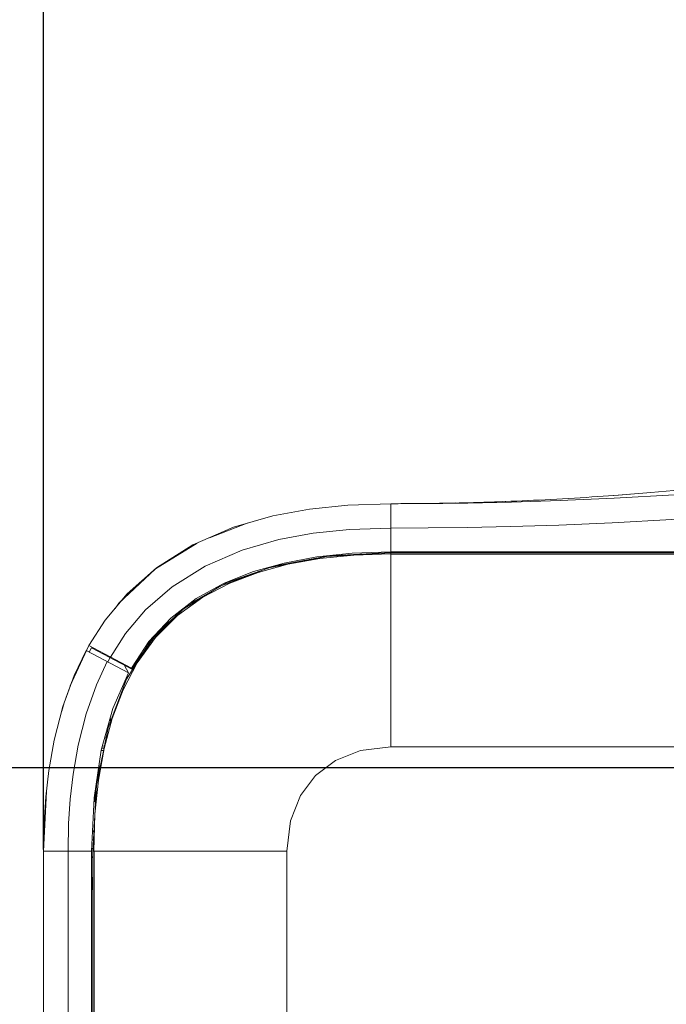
# Model space of a CAD drawing. Header units: millimetres. Extents: x 3925 to 5043, y -86 to 778.
# Tile 139 of 256: x 4249 to 4272, y 211 to 246. Entities that reach past the tile are written whole.
import ezdxf

# ---------------------------------------------------------------- set-up
doc = ezdxf.new("R2010")
doc.units = ezdxf.units.MM
doc.header["$LTSCALE"] = 46.255
doc.header["$PDMODE"] = 3
doc.header["$PDSIZE"] = 1
doc.layers.get('0').update_dxf_attribs({"linetype": 'CONTINUOUS'})
doc.layers.get('Defpoints').update_dxf_attribs({"linetype": 'CONTINUOUS'})
for name, color, linetype in [('H30-BOTTOM-CDXF_CONTINUOUS_LINE', 7, 'CONTINUOUS'), ('H30-RIGHT-CODXF_CONTINUOUS_LINE', 7, 'CONTINUOUS'), ('H30K-FRONT-CDXF_CONTINUOUS_LINE', 7, 'CONTINUOUS'), ('H30K-TOP-COVDXF_CONTINUOUS_LINE', 7, 'CONTINUOUS')]:
    doc.layers.add(name, color=color, linetype=linetype)
doc.styles.add('SLDTEXTSTYLE0', font='arialbd.ttf', dxfattribs={"height": 5.5})
doc.styles.add('SLDTEXTSTYLE2', font='arial.ttf')
doc.dimstyles.new('SLDDIMSTYLE1', dxfattribs={"dimtxt": 5.650301, "dimasz": 4.572, "dimexe": 0, "dimexo": 0.0625, "dimgap": 1.412575, "dimtad": 0, "dimtih": 1, "dimtoh": 1, "dimlfac": 3.5, "dimrnd": 1e-09, "dimzin": 4, "dimdsep": 46, "dimtxsty": 'SLDTEXTSTYLE0', "dimsah": 1, "dimcen": 0.09, "dimadec": 0, "dimazin": 1, "dimtol": 1, "dimtp": 0.8, "dimtm": 0.8, "dimtfac": 1, "dimtdec": 1, "dimtofl": 0, "dimtmove": 0, "dimatfit": 3, "dimfxl": 1, "dimfrac": 2, "dimtolj": 1, "dimarcsym": 0})

# ---------------------------------------------------------------- blocks, each defined once
blk = doc.blocks.new('*D100')
at = {"color": 0, "linetype": 'Continuous', "lineweight": -2}
for p, q in [((4278.196, 219.415), (4217.635, 219.415)), ((4217.635, 216.415), (4217.635, 144.59)), ((4260.696, 141.59), (4217.635, 141.59))]:
    blk.add_line(p, q, dxfattribs=at)
at = {"color": 0, "linetype": 'Continuous', "lineweight": 0}
for points in [[(4217.135, 216.415), (4218.135, 216.415), (4217.635, 219.415)], [(4217.135, 144.59), (4218.135, 144.59), (4217.635, 141.59)]]:
    blk.add_solid(points, dxfattribs=at)
at = {"layer": 'Defpoints', "color": 0, "linetype": 'Continuous', "lineweight": 0}
for p in [(4278.259, 219.415), (4217.635, 141.59), (4260.759, 141.59)]:
    blk.add_point(p, dxfattribs=at)
at = {"color": 0, "linetype": 'Continuous', "lineweight": 0, "insert": (4214.3, 181.816), "char_height": 3, "attachment_point": 5, "rotation": 90, "style": 'SLDTEXTSTYLE2'}
blk.add_mtext('\\A1;311.30 [12.26]', dxfattribs=at)
blk = doc.blocks.new('*D101')
at = {"color": 0, "linetype": 'Continuous', "lineweight": -2}
for p, q in [((4278.259, 264.832), (4250.726, 264.832)), ((4278.259, 219.54), (4278.259, 264.832)), ((4292.634, 264.832), (4281.259, 264.832)), ((4295.634, 203.977), (4295.634, 264.832))]:
    blk.add_line(p, q, dxfattribs=at)
at = {"color": 0, "linetype": 'Continuous', "lineweight": 0}
for points in [[(4281.259, 265.332), (4281.259, 264.332), (4278.259, 264.832)], [(4292.634, 265.332), (4292.634, 264.332), (4295.634, 264.832)]]:
    blk.add_solid(points, dxfattribs=at)
at = {"layer": 'Defpoints', "color": 0, "linetype": 'Continuous', "lineweight": 0}
for p in [(4295.634, 264.832), (4278.259, 219.477), (4295.634, 203.915)]:
    blk.add_point(p, dxfattribs=at)
at = {"color": 0, "linetype": 'Continuous', "lineweight": 0, "insert": (4262.992, 268.167), "char_height": 3, "attachment_point": 5, "style": 'SLDTEXTSTYLE2'}
blk.add_mtext('\\A1;69.50 [2.74]', dxfattribs=at)
blk = doc.blocks.new('*D102')
at = {"color": 0, "linetype": 'Continuous', "lineweight": -2}
for p, q in [((4250.009, 216.477), (4250.009, 253.43)), ((4275.259, 253.43), (4253.009, 253.43)), ((4278.259, 219.477), (4278.259, 253.43))]:
    blk.add_line(p, q, dxfattribs=at)
at = {"color": 0, "linetype": 'Continuous', "lineweight": 0}
for points in [[(4253.009, 253.93), (4253.009, 252.93), (4250.009, 253.43)], [(4275.259, 253.93), (4275.259, 252.93), (4278.259, 253.43)]]:
    blk.add_solid(points, dxfattribs=at)
at = {"layer": 'Defpoints', "color": 0, "linetype": 'Continuous', "lineweight": 0}
for p in [(4250.009, 253.43), (4278.259, 219.415), (4250.009, 216.415)]:
    blk.add_point(p, dxfattribs=at)
at = {"color": 0, "linetype": 'Continuous', "lineweight": 0, "insert": (4264.134, 256.765), "char_height": 3, "attachment_point": 5, "style": 'SLDTEXTSTYLE2'}
blk.add_mtext('\\A1;113.00 [4.45]', dxfattribs=at)

msp = doc.modelspace()

# ---------------------------------------------------------------- linework, layer by layer
at = {"layer": 'H30-BOTTOM-CDXF_CONTINUOUS_LINE', "color": 7, "linetype": 'Continuous', "lineweight": 0}
for p, q in [((4262.5088, 220.1648), (4262.5088, 227.1495)), ((4262.5088, 227.1495), (4292.1069, 227.1495)), ((4262.5088, 227.095), (4291.8464, 227.095)), ((4252.3267, 220.855), (4252.9905, 222.5979)), ((4252.2149, 220.5125), (4252.2599, 220.5203)), ((4252.0827, 220.0356), (4252.1339, 220.0341)), ((4252.1058, 220.1226), (4252.181, 220.125)), ((4252.1963, 220.2015), (4252.1236, 220.1862)), ((4262.5088, 220.1648), (4272.95, 220.1648)), ((4252.0088, 219.3679), (4252.0088, 219.5517)), ((4251.7741, 142.4148), (4251.7741, 216.4148)), ((4258.7588, 216.4148), (4251.7741, 216.4148)), ((4251.8286, 216.4148), (4251.8286, 142.4148)), ((4258.7588, 216.4148), (4258.7588, 146.5531))]:
    msp.add_line(p, q, dxfattribs=at)
for points in [[(4252.9905, 222.5979), (4253.865, 223.99), (4254.9651, 225.0836), (4256.3638, 225.9519), (4258.1123, 226.6093), (4260.1832, 227.0153), (4262.5088, 227.1495)], [(4262.5088, 227.1101), (4261.1736, 227.067), (4259.9451, 226.9415), (4258.8014, 226.7345), (4257.7247, 226.4422), (4256.704, 226.0539), (4255.7385, 225.5503)], [(4255.7385, 225.5503), (4254.8258, 224.8947), (4254.0317, 224.1011), (4253.3753, 223.1885)], [(4253.3753, 223.1885), (4252.867, 222.2134), (4252.4781, 221.1886), (4252.1871, 220.113), (4251.9814, 218.9733), (4251.8565, 217.7488), (4251.8135, 216.4148)], [(4251.7741, 216.4148), (4251.9139, 218.7856), (4252.3267, 220.855)], [(4258.7588, 216.4148), (4258.8892, 217.5059), (4259.2468, 218.4153), (4259.7901, 219.1335), (4260.5083, 219.6768), (4261.4177, 220.0344), (4262.5088, 220.1648)]]:
    msp.add_lwpolyline(points, dxfattribs=at)
at = {"layer": 'H30-RIGHT-CODXF_CONTINUOUS_LINE', "color": 7, "linetype": 'Continuous', "lineweight": 0}
for p, q in [((4251.542, 223.6371), (4253.062, 222.8264)), ((4251.6528, 223.578), (4251.7352, 223.7324)), ((4251.7352, 223.7324), (4253.2093, 222.9462)), ((4252.3149, 223.2249), (4252.3972, 223.3793)), ((4252.7339, 223.2077), (4252.7429, 223.2233)), ((4251.0064, 222.4797), (4251.1622, 222.8429)), ((4253.0625, 222.8274), (4252.9237, 223.0985)), ((4251.9838, 219.3879), (4251.9838, 219.1365)), ((4251.859, 218.5701), (4251.859, 218.2207)), ((4251.8792, 218.1982), (4251.8167, 218.1949)), ((4251.8178, 218.2186), (4251.859, 218.2207)), ((4251.7679, 217.1461), (4251.8171, 217.1448)), ((4251.7528, 216.8215), (4251.798, 216.8203)), ((4251.7667, 217.12), (4251.8156, 217.1191)), ((4251.7314, 216.5075), (4251.7716, 216.5085)), ((4250.0088, 216.4148), (4250.0088, 142.4148)), ((4250.0088, 216.4148), (4251.7338, 216.4148)), ((4250.887, 216.4148), (4250.887, 142.4148)), ((4251.7338, 142.4148), (4251.7338, 216.4148)), ((4251.7338, 216.2089), (4251.7741, 216.2097)), ((4251.7338, 216.1826), (4251.7741, 216.1836)), ((4251.7588, 215.4648), (4251.7338, 215.4648)), ((4251.7588, 215.4648), (4251.7588, 215.0481))]:
    msp.add_line(p, q, dxfattribs=at)
for points in [[(4251.542, 223.6371), (4251.1099, 222.7335), (4250.705, 221.6183), (4250.3915, 220.4064), (4250.1994, 219.311), (4250.0915, 218.3652), (4250.0313, 217.4511), (4250.0088, 216.4148)], [(4252.2993, 223.2332), (4251.9082, 222.3977), (4251.5376, 221.3605), (4251.2472, 220.2232), (4251.0674, 219.1868), (4250.9656, 218.2863), (4250.9084, 217.4116), (4250.887, 216.4148)], [(4252.0842, 220.0455), (4252.5032, 221.5426), (4253.062, 222.8264)], [(4250.6628, 221.4552), (4250.7457, 221.7476), (4251.0064, 222.4797)], [(4251.7338, 216.4148), (4251.8233, 218.336), (4252.0842, 220.0455)]]:
    msp.add_lwpolyline(points, dxfattribs=at)
for centre, start, end in [((4252.5753, 220.9585), 121.67123, 139.61402), ((4251.9838, 215.152), 180, 211.33781)]:
    msp.add_arc(centre, 0.25, start, end, dxfattribs=at)
at = {"layer": 'H30K-FRONT-CDXF_CONTINUOUS_LINE', "color": 7, "linetype": 'Continuous', "lineweight": 0}
for p, q in [((4270.5277, 229.2104), (4271.1292, 229.2563)), ((4262.5083, 228.9147), (4263.097, 228.9156)), ((4262.773, 228.9152), (4262.5085, 228.9149)), ((4262.6295, 228.915), (4262.5091, 228.9148)), ((4262.9252, 228.9157), (4262.7657, 228.9152)), ((4263.028, 228.9161), (4262.8635, 228.9155)), ((4263.097, 228.9173), (4262.901, 228.9155)), ((4263.0284, 228.916), (4262.9674, 228.9159)), ((4263.1864, 228.917), (4263.028, 228.9161)), ((4263.3538, 228.9181), (4263.1075, 228.9165)), ((4263.4326, 228.9188), (4263.2671, 228.9175)), ((4263.7188, 228.9215), (4263.4238, 228.9187)), ((4263.8192, 228.9227), (4263.7028, 228.9214)), ((4263.9244, 228.924), (4263.8014, 228.9225)), ((4264.0349, 228.9255), (4263.9051, 228.9238)), ((4264.1298, 228.9269), (4264.0144, 228.9252)), ((4264.2716, 228.9291), (4264.0859, 228.9263)), ((4264.3987, 228.9312), (4264.2518, 228.9288)), ((4264.5324, 228.9337), (4264.3808, 228.9309)), ((4264.6734, 228.9364), (4264.5173, 228.9334)), ((4264.8172, 228.9394), (4264.6734, 228.9364)), ((4265.1431, 228.9468), (4264.9585, 228.9425)), ((4265.3079, 228.951), (4265.1376, 228.9467)), ((4265.2837, 228.9504), (4265.1431, 228.9468)), ((4265.4926, 228.9559), (4265.2837, 228.9504)), ((4265.6762, 228.9611), (4265.4835, 228.9557)), ((4265.8643, 228.9668), (4265.6639, 228.9608)), ((4266.0559, 228.973), (4265.8487, 228.9663)), ((4266.25, 228.9795), (4266.0373, 228.9723)), ((4266.442, 228.9863), (4266.2293, 228.9788)), ((4266.6423, 228.9938), (4266.4245, 228.9857)), ((4266.5117, 228.9889), (4266.442, 228.9863)), ((4266.8391, 229.0015), (4266.6223, 228.9931)), ((4267.0381, 229.0097), (4266.8391, 229.0015)), ((4267.4432, 229.0274), (4267.2394, 229.0183)), ((4267.6439, 229.0367), (4267.4432, 229.0274)), ((4262.5087, 228.3803), (4262.5088, 228.0366)), ((4262.5088, 227.1594), (4262.5088, 228.0365)), ((4262.5088, 227.179), (4291.7287, 227.179)), ((4262.5088, 227.1594), (4291.9957, 227.1594)), ((4258.291, 226.667), (4256.6083, 226.0776)), ((4256.6083, 226.0776), (4255.2271, 225.2932)), ((4255.2271, 225.2932), (4254.1002, 224.2846)), ((4254.1002, 224.2846), (4253.1843, 222.9878)), ((4251.6387, 223.8122), (4253.167, 222.9971))]:
    msp.add_line(p, q, dxfattribs=at)
for points in [[(4264.3796, 228.9249), (4265.2705, 228.9372), (4266.8465, 228.9714), (4268.5933, 229.0275), (4270.5354, 229.1114), (4272.7168, 229.23), (4275.2062, 229.3917), (4277.9666, 229.5958), (4280.7572, 229.8206), (4283.3743, 230.0448), (4285.7647, 230.2636), (4287.9699, 230.485), (4290.0779, 230.7258), (4292.1237, 231.0014)], [(4262.5088, 228.0365), (4263.8442, 228.0417), (4265.253, 228.0587), (4266.816, 228.0921), (4268.5463, 228.147), (4270.4663, 228.2289), (4272.6171, 228.3447), (4275.0647, 228.5024), (4277.7831, 228.7024), (4280.5553, 228.9256), (4283.1725, 229.1504), (4285.5686, 229.3702), (4287.7788, 229.5922), (4289.8848, 229.8323), (4291.9381, 230.1078)], [(4271.1292, 229.2563), (4271.8654, 229.3172), (4272.6847, 229.3908), (4273.5858, 229.479), (4274.551, 229.5819)], [(4271.0987, 229.2536), (4270.9679, 229.2434), (4270.8437, 229.2339), (4270.6925, 229.2226), (4270.5216, 229.21), (4270.337, 229.1966), (4270.1433, 229.183), (4269.9431, 229.1693), (4269.7383, 229.1556), (4269.5304, 229.142), (4269.3203, 229.1287), (4269.109, 229.1158), (4268.8973, 229.1032), (4268.6856, 229.091), (4268.4747, 229.0792), (4268.2649, 229.0679), (4268.056, 229.057), (4267.8477, 229.0466), (4267.6402, 229.0365), (4267.4337, 229.027), (4267.2284, 229.0178)], [(4251.6387, 223.8122), (4252.227, 224.7279), (4253.0195, 225.6733), (4254.0712, 226.6043), (4255.3832, 227.433), (4256.8379, 228.0641), (4258.2522, 228.4733), (4259.5776, 228.7192), (4260.9505, 228.8629), (4262.5083, 228.9148)], [(4262.5084, 228.9147), (4262.5086, 228.6637), (4262.5087, 228.3803)], [(4263.097, 228.9156), (4263.852, 228.9199), (4264.3796, 228.9249)], [(4264.9728, 228.9428), (4264.8139, 228.9393), (4264.6616, 228.9361)], [(4267.2394, 229.0183), (4267.0245, 229.0091), (4266.8224, 229.0009)], [(4252.4138, 223.3988), (4252.9596, 224.2421), (4253.6787, 225.0918), (4254.6307, 225.9263), (4255.8222, 226.6716), (4257.1554, 227.2449), (4258.468, 227.6219), (4259.7135, 227.8516), (4261.0171, 227.9873), (4262.5088, 228.0366)], [(4253.167, 222.9971), (4253.799, 223.9538), (4254.5847, 224.8013), (4255.5017, 225.5029), (4256.5092, 226.0539), (4257.562, 226.4704), (4258.669, 226.7808), (4259.8442, 226.9994), (4261.1142, 227.1328), (4262.5088, 227.179)], [(4262.5088, 227.1594), (4260.2731, 227.0354), (4258.291, 226.667)]]:
    msp.add_lwpolyline(points, dxfattribs=at)
at = {"layer": 'H30K-TOP-COVDXF_CONTINUOUS_LINE', "color": 7, "linetype": 'Continuous', "lineweight": 0}
for p, q in [((4255.9741, 227.6894), (4257.339, 228.2091)), ((4254.0305, 226.5734), (4255.5293, 227.4964)), ((4252.7126, 225.338), (4254.0305, 226.5734)), ((4252.5772, 225.1456), (4252.7126, 225.338)), ((4250.9634, 222.3589), (4251.6387, 223.8122)), ((4250.0088, 216.4148), (4250.1106, 218.5606))]:
    msp.add_line(p, q, dxfattribs=at)

# ---------------------------------------------------------------- dimensions: what is measured, and where the dimension line sits
at = {"color": 2, "linetype": 'Continuous', "lineweight": 0}
dim = msp.add_linear_dim(base=(4295.6338, 264.8316), p1=(4278.2588, 219.4773), p2=(4295.6338, 203.9148), dimstyle='SLDDIMSTYLE1', override={"dimtxt": 3, "dimasz": 3, "dimtad": 1, "dimtih": 0, "dimlfac": 4, "dimtxsty": 'SLDTEXTSTYLE2', "dimtol": 0, "dimtp": 0.6, "dimtm": 0.6}, dxfattribs=at)
dim.commit()
dim.dimension.update_dxf_attribs({"geometry": '*D101', "text_midpoint": (4262.9922, 264.8316), "dimtype": 160})
for base, p2, angle, picture, middle in [((4250.0088, 253.4298), (4250.0088, 216.4148), 0, '*D102', (4264.1338, 253.4298)), ((4217.635, 141.5898), (4260.7588, 141.5898), 90, '*D100', (4217.635, 181.8157))]:
    dim = msp.add_linear_dim(base=base, p1=(4278.2588, 219.4148), p2=p2, angle=angle, dimstyle='SLDDIMSTYLE1', override={"dimtxt": 3, "dimasz": 3, "dimtad": 1, "dimtih": 0, "dimlfac": 4, "dimtxsty": 'SLDTEXTSTYLE2', "dimtol": 0, "dimtp": 0.6, "dimtm": 0.6}, dxfattribs=at)
    dim.commit()
    dim.dimension.update_dxf_attribs({"geometry": picture, "text_midpoint": middle, "dimtype": 160})

doc.saveas('drawing.dxf')
